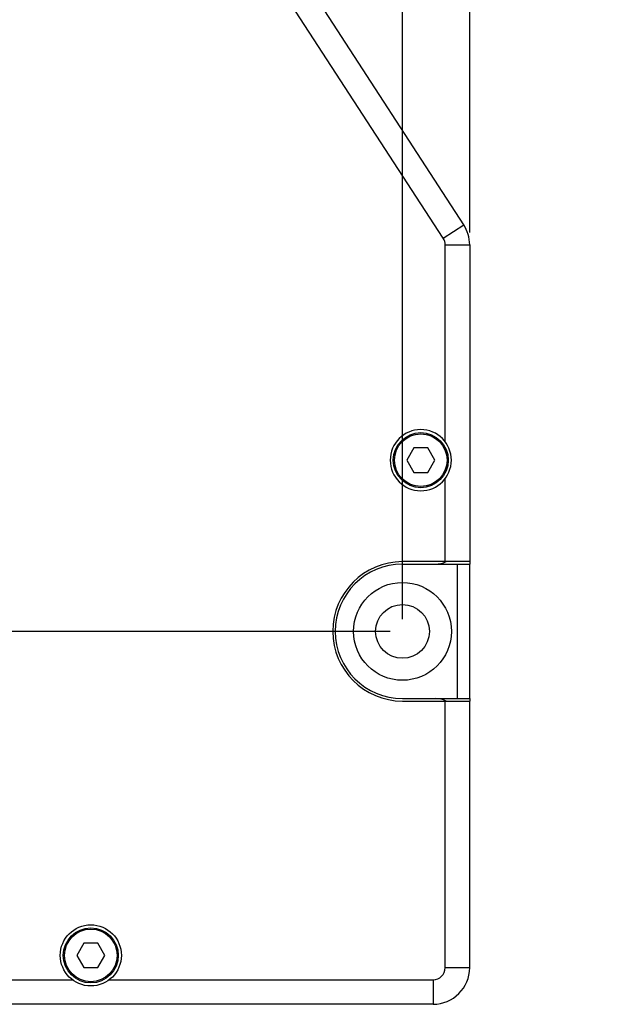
# Model space of a CAD drawing. Header units: millimetres. Extents: x 0 to 339, y 0 to 220.
# Tile 8 of 22: x 142 to 166, y 80 to 120. Entities that reach past the tile are written whole.
import ezdxf

# ---------------------------------------------------------------- set-up
doc = ezdxf.new("R2010")
doc.units = ezdxf.units.MM
doc.header["$LTSCALE"] = 23.1
doc.header["$PDMODE"] = 3
doc.header["$PDSIZE"] = 8
doc.layers.get('0').update_dxf_attribs({"linetype": 'CONTINUOUS'})
doc.layers.get('Defpoints').update_dxf_attribs({"linetype": 'CONTINUOUS'})
for name, color, linetype in [('00_COMPONENTS', 7, 'CONTINUOUS'), ('03_ALL_AXES', 7, 'CONTINUOUS'), ('09_ALL_ROUNDS', 7, 'CONTINUOUS'), ('10_ALL_CHAMFER', 7, 'CONTINUOUS'), ('20_ALL_FEATURES', 7, 'CONTINUOUS'), ('51__DRAFT_DIMS', 7, 'CONTINUOUS')]:
    doc.layers.add(name, color=color, linetype=linetype)
doc.styles.get("Standard").update_dxf_attribs({"font": '兰亭黑 GBK.TTF'})
doc.dimstyles.new('DIMSTYLE_2', dxfattribs={"dimtxt": 3, "dimasz": 3, "dimexe": 2.5, "dimexo": 0.5, "dimgap": 0.75, "dimtad": 1, "dimlfac": 2, "dimdsep": 46, "dimtxsty": 'STANDARD', "dimblk": '_FILLED', "dimblk1": '_FILLED', "dimblk2": '_FILLED', "dimcen": 0.09, "dimclrd": 8, "dimclre": 8, "dimclrt": 256, "dimazin": 2, "dimtp": 0.1, "dimtm": 0.1, "dimtfac": 1, "dimtofl": 0, "dimtmove": 0, "dimatfit": 3, "dimldrblk": '_FILLED', "dimfxl": 1, "dimtolj": 1, "dimarcsym": 0})
doc.dimstyles.new('DIMSTYLE_3', dxfattribs={"dimtxt": 3, "dimasz": 3, "dimexe": 2.5, "dimexo": 0.5, "dimgap": 0.75, "dimtad": 1, "dimlfac": 2, "dimdsep": 46, "dimtxsty": 'STANDARD', "dimblk": '_FILLED', "dimblk1": '_FILLED', "dimblk2": '_FILLED', "dimcen": 0.09, "dimclrd": 8, "dimclre": 8, "dimclrt": 256, "dimazin": 2, "dimtp": 0.3, "dimtm": 0.3, "dimtfac": 1, "dimtofl": 0, "dimtmove": 0, "dimatfit": 3, "dimldrblk": '_FILLED', "dimfxl": 1, "dimtolj": 1, "dimarcsym": 0})

# ---------------------------------------------------------------- blocks, each defined once
blk = doc.blocks.new('_FILLED')
at = {"color": 0, "linetype": 'ByBlock'}
blk.add_solid([(0, 0), (-1, 0.167), (-1, -0.167)], dxfattribs=at)
blk = doc.blocks.new('*D4')
at = {"layer": '51__DRAFT_DIMS', "color": 8, "lineweight": -2}
for p, q in [((102.858, 145.52), (83.357, 145.52)), ((85.857, 142.52), (85.857, 98.27)), ((157.108, 95.27), (83.357, 95.27))]:
    blk.add_line(p, q, dxfattribs=at)
at = {"layer": 'Defpoints', "color": 0}
for p in [(103.358, 145.52), (85.857, 95.27), (157.608, 95.27)]:
    blk.add_point(p, dxfattribs=at)
at = {"layer": '51__DRAFT_DIMS', "color": 8, "linetype": 'ByBlock', "lineweight": -2, "xscale": 3, "yscale": 3, "zscale": 3}
for p, rotation in [((85.857, 145.52), 89.99999999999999), ((85.857, 95.27), 270)]:
    blk.add_blockref('_FILLED', p, dxfattribs=dict(at, rotation=rotation))
at = {"layer": '51__DRAFT_DIMS', "insert": (81.107, 120.471), "char_height": 3, "attachment_point": 2, "rotation": 90, "line_spacing_factor": 0.9}
blk.add_mtext('\\A1;100.5', dxfattribs=at)
blk = doc.blocks.new('*D5')
at = {"layer": '51__DRAFT_DIMS', "color": 8, "lineweight": -2}
for p, q in [((157.608, 95.77), (157.608, 157.452)), ((160.358, 111.575), (160.358, 157.452)), ((154.608, 154.952), (142.826, 154.952)), ((163.358, 154.952), (166.358, 154.952))]:
    blk.add_line(p, q, dxfattribs=at)
at = {"layer": 'Defpoints', "color": 0}
for p in [(157.608, 154.952), (160.358, 111.075), (157.608, 95.27)]:
    blk.add_point(p, dxfattribs=at)
at = {"layer": '51__DRAFT_DIMS', "color": 8, "linetype": 'ByBlock', "lineweight": -2, "xscale": 3, "yscale": 3, "zscale": 3}
blk.add_blockref('_FILLED', (157.608, 154.952), dxfattribs=at)
at = {"layer": '51__DRAFT_DIMS', "color": 8, "linetype": 'ByBlock', "lineweight": -2, "xscale": 3, "yscale": 3, "zscale": 3, "rotation": 180}
blk.add_blockref('_FILLED', (160.358, 154.952), dxfattribs=at)
at = {"layer": '51__DRAFT_DIMS', "insert": (149.341, 159.702), "char_height": 3, "attachment_point": 3, "line_spacing_factor": 0.9}
blk.add_mtext('\\A1;5.5', dxfattribs=at)
blk = doc.blocks.new('*D6')
at = {"layer": '51__DRAFT_DIMS', "color": 8, "lineweight": -2}
for p, q in [((103.358, 146.02), (103.358, 163.474)), ((157.608, 95.77), (157.608, 163.474)), ((106.358, 160.974), (154.608, 160.974))]:
    blk.add_line(p, q, dxfattribs=at)
at = {"layer": 'Defpoints', "color": 0}
for p in [(157.608, 160.974), (103.358, 145.52), (157.608, 95.27)]:
    blk.add_point(p, dxfattribs=at)
at = {"layer": '51__DRAFT_DIMS', "color": 8, "linetype": 'ByBlock', "lineweight": -2, "xscale": 3, "yscale": 3, "zscale": 3, "rotation": 180}
blk.add_blockref('_FILLED', (103.358, 160.974), dxfattribs=at)
at = {"layer": '51__DRAFT_DIMS', "color": 8, "linetype": 'ByBlock', "lineweight": -2, "xscale": 3, "yscale": 3, "zscale": 3}
blk.add_blockref('_FILLED', (157.608, 160.974), dxfattribs=at)
at = {"layer": '51__DRAFT_DIMS', "insert": (130.559, 165.724), "char_height": 3, "attachment_point": 2, "line_spacing_factor": 0.9}
blk.add_mtext('\\A1;108.5', dxfattribs=at)
blk = doc.blocks.new('*D8')
at = {"layer": '51__DRAFT_DIMS', "color": 8, "lineweight": -2}
for p, q in [((100.358, 89.314), (100.358, 169.856)), ((160.358, 111.575), (160.358, 169.856)), ((103.358, 167.356), (157.358, 167.356))]:
    blk.add_line(p, q, dxfattribs=at)
at = {"layer": 'Defpoints', "color": 0}
for p in [(160.358, 167.356), (160.358, 111.075), (100.358, 88.814)]:
    blk.add_point(p, dxfattribs=at)
at = {"layer": '51__DRAFT_DIMS', "color": 8, "linetype": 'ByBlock', "lineweight": -2, "xscale": 3, "yscale": 3, "zscale": 3, "rotation": 180}
blk.add_blockref('_FILLED', (100.358, 167.356), dxfattribs=at)
at = {"layer": '51__DRAFT_DIMS', "color": 8, "linetype": 'ByBlock', "lineweight": -2, "xscale": 3, "yscale": 3, "zscale": 3}
blk.add_blockref('_FILLED', (160.358, 167.356), dxfattribs=at)
at = {"layer": '51__DRAFT_DIMS', "insert": (130.469, 172.106), "char_height": 3, "attachment_point": 2, "line_spacing_factor": 0.9}
blk.add_mtext('\\A1;120', dxfattribs=at)

msp = doc.modelspace()

# ---------------------------------------------------------------- linework, layer by layer
at = {"layer": '00_COMPONENTS'}
for p, q in [((158.069, 102.7698), (157.7803, 102.2698)), ((158.6463, 102.7698), (158.069, 102.7698)), ((158.935, 102.2698), (158.6463, 102.7698)), ((157.7803, 102.2698), (158.069, 101.7698)), ((158.6463, 101.7698), (158.935, 102.2698)), ((158.069, 101.7698), (158.6463, 101.7698)), ((144.569, 82.5198), (144.2803, 82.0198)), ((145.1463, 82.5198), (144.569, 82.5198)), ((145.435, 82.0198), (145.1463, 82.5198)), ((144.2803, 82.0198), (144.569, 81.5198)), ((145.1463, 81.5198), (145.435, 82.0198)), ((144.569, 81.5198), (145.1463, 81.5198))]:
    msp.add_line(p, q, dxfattribs=at)
for centre, radius in [((158.3577, 102.2698), 1.125), ((158.3577, 102.2698), 1.075), ((144.8577, 82.0198), 1.125), ((144.8577, 82.0198), 1.075)]:
    msp.add_circle(centre, radius, dxfattribs=at)
at = {"layer": '03_ALL_AXES'}
for centre, radius in [((158.3577, 102.2698), 1.25), ((157.6077, 95.2698), 2.85), ((157.6077, 95.2698), 2.75)]:
    msp.add_arc(centre, radius, 90, 270, dxfattribs=at)
at = {"layer": '09_ALL_ROUNDS'}
for p, q in [((160.3577, 98.1198), (160.3577, 98.0198)), ((160.3577, 92.5198), (160.3577, 92.4198))]:
    msp.add_line(p, q, dxfattribs=at)
for centre, start, end in [((158.9577, 99.0198), 270, 295.83893), ((158.9577, 91.5198), 64.16107, 90)]:
    msp.add_arc(centre, 1, start, end, dxfattribs=at)
at = {"layer": '10_ALL_CHAMFER'}
for p, q in [((160.1157, 111.8921), (148.9303, 129.116)), ((159.277, 111.3474), (148.0916, 128.5714)), ((159.277, 111.3474), (160.1157, 111.8921)), ((159.3577, 111.0751), (160.3577, 111.0751)), ((159.3577, 103.0198), (159.3577, 111.0751)), ((160.3577, 111.0751), (160.3577, 98.1198)), ((159.3577, 98.1198), (159.3577, 101.5198)), ((160.3577, 98.1198), (157.6077, 98.1198)), ((157.6077, 98.0198), (160.3577, 98.0198)), ((159.8577, 92.5198), (159.8577, 98.0198)), ((160.3577, 92.5198), (160.3577, 98.0198)), ((157.6077, 92.5198), (160.3577, 92.5198)), ((157.6077, 92.4198), (160.3577, 92.4198)), ((159.3577, 81.5198), (159.3577, 92.4198)), ((160.3577, 81.5198), (160.3577, 92.4198)), ((159.3577, 81.5198), (160.3577, 81.5198)), ((106.2077, 81.0198), (144.1077, 81.0198)), ((145.6077, 81.0198), (158.8577, 81.0198)), ((158.8577, 81.0198), (158.8577, 80.0198)), ((158.8577, 80.0198), (106.2077, 80.0198))]:
    msp.add_line(p, q, dxfattribs=at)
msp.add_circle((144.8577, 82.0198), 1.25, dxfattribs=at)
for centre, radius, start, end in [((158.8577, 111.0751), 1.5, 0, 33), ((158.8577, 111.0751), 0.5, 0, 33), ((158.3577, 102.2698), 1.25, 270, 90), ((158.8577, 81.5198), 1.5, 270, 0), ((158.8577, 81.5198), 0.5, 270, 0)]:
    msp.add_arc(centre, radius, start, end, dxfattribs=at)
at = {"layer": '20_ALL_FEATURES'}
for radius in [2, 1.1]:
    msp.add_circle((157.6077, 95.2698), radius, dxfattribs=at)

# ---------------------------------------------------------------- dimensions: what is measured, and where the dimension line sits
at = {"layer": '51__DRAFT_DIMS'}
for base, p1, p2, picture, middle in [((160.3577, 167.3563), (100.3577, 88.8141), (160.3577, 111.0751), '*D8', (130.469, 167.3563)), ((157.6077, 160.9737), (103.3577, 145.5198), (157.6077, 95.2698), '*D6', (130.5588, 160.9737))]:
    dim = msp.add_linear_dim(base=base, p1=p1, p2=p2, dimstyle='DIMSTYLE_3', dxfattribs=at)
    dim.commit()
    dim.dimension.update_dxf_attribs({"geometry": picture, "text_midpoint": middle, "dimtype": 160})
for base, p1, angle, dimstyle, picture, middle in [((157.6077, 154.9523), (160.3577, 111.0751), 180, 'DIMSTYLE_2', '*D5', (146.4585, 154.9523)), ((85.8572, 95.2698), (103.3577, 145.5198), 270, 'DIMSTYLE_3', '*D4', (85.8572, 120.471))]:
    dim = msp.add_linear_dim(base=base, p1=p1, p2=(157.6077, 95.2698), angle=angle, dimstyle=dimstyle, dxfattribs=at)
    dim.commit()
    dim.dimension.update_dxf_attribs({"geometry": picture, "text_midpoint": middle, "dimtype": 160})

doc.saveas('drawing.dxf')
